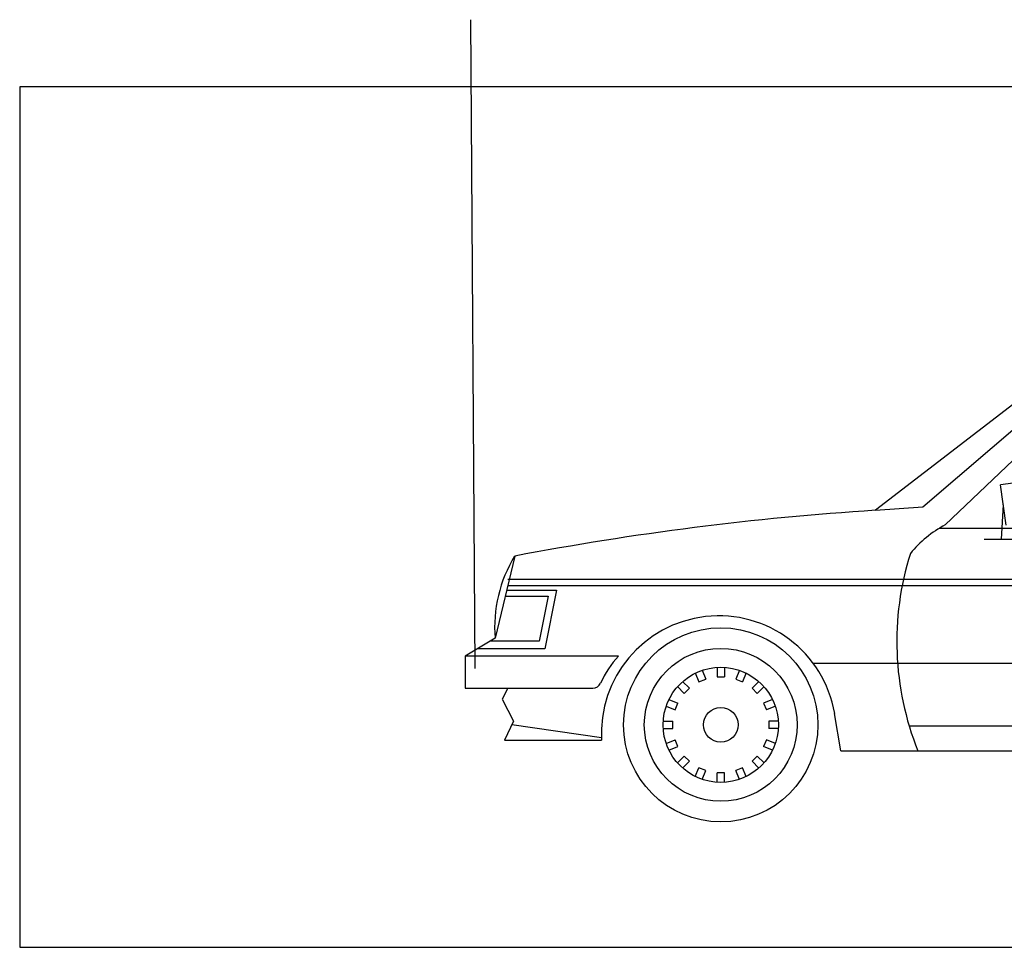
# Model space of a CAD drawing. Header units: metres. Extents: x 252743 to 254903, y 592696 to 593766.
# Tile 140 of 256: x 254463.58 to 254466.43, y 593406.6 to 593409.29. Entities that reach past the tile are written whole.
import ezdxf

# ---------------------------------------------------------------- set-up
doc = ezdxf.new("R2010")
doc.units = ezdxf.units.M
doc.layers.add('N-WB-PROFIEL-BLOCK', color=8, linetype='Continuous')
doc.layers.add('N-WB-PROFIEL-HULP', color=6, linetype='Continuous', plot=False)
doc.layers.get('0').freeze()

# ---------------------------------------------------------------- blocks, each defined once
blk = doc.blocks.new('CAR-V15')
for p, q in [((1728.3, 1318.7), (1173, 891.1)), ((1308.5, 901.3), (1732.5, 1264.3)), ((1793.2, 1251.4), (1372.6, 849.1)), ((1567, 969), (1530.6, 964.1)), ((1546.2, 848.2), (1530.6, 964.1)), ((1173, 891.1), (1308.5, 901.3)), ((1538.4, 906.2), (1532.4, 808.8)), ((1356, 839.7), (3111.4, 839.7)), ((1483.7, 808.8), (1581.1, 808.8)), ((142.1, 760.1), (86.2, 525.4)), ((122.3, 694.3), (3878, 694.3)), ((122.3, 676.3), (3878.9, 676.3)), ((118.9, 662.5), (262, 662.5)), ((262, 662.5), (228.6, 495.1)), ((115, 645.9), (237.9, 645.9)), ((237.9, 645.9), (211.8, 516.7)), ((86.2, 525.4), (0.6, 474.4)), ((211.8, 516.7), (71.8, 516.7)), ((228.6, 495.1), (35.7, 495.1)), ((438.4, 474.4), (0.6, 474.4)), ((0.6, 474.4), (0.6, 382.7)), ((994.8, 453.9), (2856.9, 453.9)), ((658.3, 426.3), (668.8, 400.7)), ((677.5, 434.1), (688.1, 408.6)), ((720.5, 442.8), (720.5, 415.2)), ((741.5, 442.8), (741.5, 415.2)), ((784.5, 434.1), (773.7, 408.6)), ((803.7, 426.3), (793.2, 400.7)), ((621.9, 401.9), (641.5, 382.4)), ((668.8, 400.7), (688.1, 408.6)), ((720.5, 415.2), (741.5, 415.2)), ((773.7, 408.6), (793.2, 400.7)), ((840.1, 401.9), (820.6, 382.4)), ((0.6, 382.7), (365.3, 382.7)), ((122.9, 382.7), (106, 351.5)), ((607.2, 387.2), (626.8, 367.7)), ((626.8, 367.7), (641.5, 382.4)), ((820.6, 382.4), (835.3, 367.7)), ((854.8, 387.2), (835.3, 367.7)), ((106, 351.5), (138.8, 288.7)), ((582.9, 350.6), (608.4, 340)), ((600.3, 320.8), (608.4, 340)), ((879.2, 350.6), (853.6, 340)), ((853.6, 340), (861.7, 320.8)), ((574.8, 331.3), (600.3, 320.8)), ((887.3, 331.3), (861.7, 320.8)), ((1074.5, 203.9), (1056.4, 310)), ((138.8, 288.7), (112.6, 233.7)), ((566.4, 288.4), (594, 288.4)), ((594, 267.6), (594, 288.4)), ((895.7, 288.4), (868, 288.4)), ((868, 288.4), (868, 267.6)), ((390, 240.3), (133.7, 277.8)), ((566.4, 267.6), (594, 267.6)), ((895.7, 267.6), (868, 267.6)), ((1269.5, 274.8), (2812.5, 274.8)), ((112.6, 233.7), (390.3, 233.7)), ((574.8, 224.7), (600.3, 235.2)), ((608.4, 215.9), (600.3, 235.2)), ((861.7, 235.2), (853.6, 215.9)), ((887.3, 224.7), (861.7, 235.2)), ((582.9, 205.1), (608.4, 215.9)), ((879.2, 205.1), (853.6, 215.9)), ((1074.5, 203.9), (2832.6, 203.9)), ((607.2, 168.8), (626.8, 188.3)), ((621.9, 154), (641.5, 173.6)), ((641.5, 173.6), (626.8, 188.3)), ((835.3, 188.3), (820.6, 173.6)), ((840.1, 154), (820.6, 173.6)), ((854.8, 168.8), (835.3, 188.3)), ((658.3, 129.7), (668.8, 155.2)), ((688.1, 147.4), (668.8, 155.2)), ((677.5, 121.9), (688.1, 147.4)), ((720.5, 113.2), (720.5, 140.8)), ((741.5, 140.8), (720.5, 140.8)), ((741.5, 113.2), (741.5, 140.8)), ((793.2, 155.2), (773.7, 147.4)), ((784.5, 121.9), (773.7, 147.4)), ((803.7, 129.7), (793.2, 155.2))]:
    blk.add_line(p, q)
for radius in [277.6, 218.4, 164.7, 49.6]:
    blk.add_circle((731, 277.8), radius)
for centre, radius, start, end in [((1717.3, -7513.5), 8422.2, 93.70495, 100.77934), ((1522.2, 563.9), 322.1, 117.6927, 140.7544), ((474.7, 556.9), 389.8, 148.5782, 184.6302), ((2072.5, 515.6), 838.5, 162.5112, 201.8236), ((725.5, 253.5), 335.8, 9.6933, 183.3784), ((677.6, 262.3), 319.7, 138.4402, 155.1071), ((365.2, 407.5), 24.8, 270.3047, 334.5374)]:
    blk.add_arc(centre, radius, start, end)

msp = doc.modelspace()

# ---------------------------------------------------------------- linework, layer by layer
at = {"layer": 'N-WB-PROFIEL-HULP'}
msp.add_line((254464.898, 593407.4061), (254464.8853, 593409.2909), dxfattribs=at)
msp.add_lwpolyline([(254463.5757, 593409.0963), (254463.5757, 593406.5963), (254480.5757, 593406.5963), (254480.5757, 593409.0963)], close=True, dxfattribs=at)

# ---------------------------------------------------------------- block references
at = {"layer": 'N-WB-PROFIEL-BLOCK', "ltscale": 50, "xscale": 0.001016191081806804, "yscale": 0.001016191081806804, "zscale": 0.001016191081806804}
msp.add_blockref('CAR-V15', (254464.8686, 593406.9603), dxfattribs=at)

doc.saveas('drawing.dxf')
